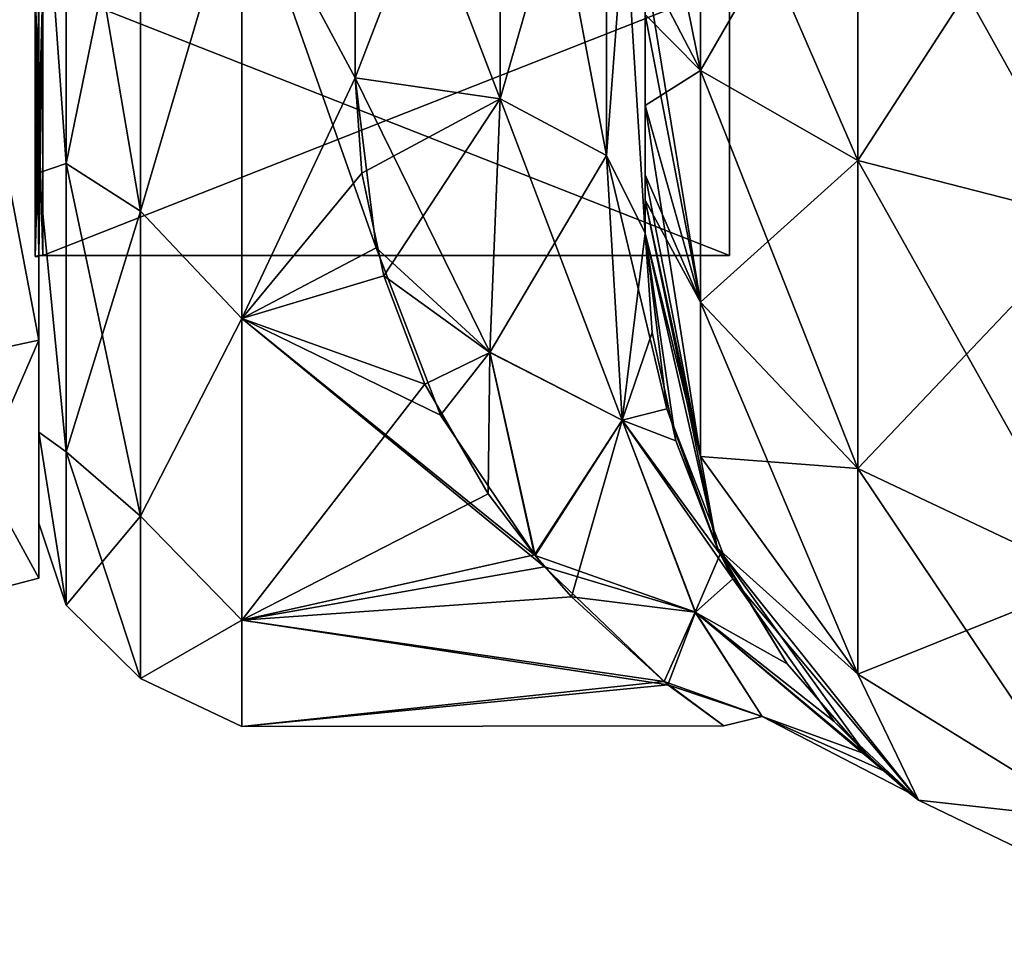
# Model space of a CAD drawing. Extents: x -23 to 470, y -2000 to 0.
# Tile 7 of 198: x 0 to 17, y -2000 to -1984. Entities that reach past the tile are written whole.
import ezdxf

# ---------------------------------------------------------------- set-up
doc = ezdxf.new("R2010")
doc.units = 0
doc.header["$LTSCALE"] = 64.718028
for name, color, linetype in [('1141', 7, 'CONTINUOUS'), ('1142', 7, 'CONTINUOUS'), ('1143', 7, 'CONTINUOUS'), ('1144', 7, 'CONTINUOUS'), ('1147', 7, 'CONTINUOUS'), ('1148', 7, 'CONTINUOUS'), ('1151', 7, 'CONTINUOUS'), ('1152', 7, 'CONTINUOUS'), ('1323', 7, 'CONTINUOUS'), ('1324', 7, 'CONTINUOUS'), ('758', 7, 'CONTINUOUS'), ('762', 7, 'CONTINUOUS'), ('763', 7, 'CONTINUOUS'), ('792', 7, 'CONTINUOUS'), ('793', 7, 'CONTINUOUS'), ('794', 7, 'CONTINUOUS'), ('797', 7, 'CONTINUOUS'), ('798', 7, 'CONTINUOUS'), ('799', 7, 'CONTINUOUS'), ('809', 7, 'CONTINUOUS')]:
    doc.layers.add(name, color=color, linetype=linetype)

msp = doc.modelspace()

# ---------------------------------------------------------------- linework, layer by layer
at = {"layer": '1141', "linetype": 'CONTINUOUS'}
for points in [[(0, -1989.348, 12.605), (0, -1972, 15.902), (0, -1965.373, 20.394), (0, -1989.348, 12.605)], [(0, -1978.627, 20.394), (0, -1989.348, 12.605), (0, -1965.373, 20.394), (0, -1978.627, 20.394)], [(0, -1972, -15.902), (0, -1983.244, -11.244), (0, -1989.348, -12.605), (0, -1972, -15.902)], [(0, -1978.627, -20.394), (0, -1972, -15.902), (0, -1989.348, -12.605), (0, -1978.627, -20.394)], [(0, -1983.244, 11.244), (0, -1972, 15.902), (0, -1989.348, 12.605), (0, -1983.244, 11.244)], [(0, -1983.244, -11.244), (0, -1987.902), (0, -1989.348, -12.605), (0, -1983.244, -11.244)], [(0, -1987.902), (0, -1983.244, 11.244), (0, -1993.444), (0, -1987.902)], [(0, -1993.444), (0, -1983.244, 11.244), (0, -1989.348, 12.605), (0, -1993.444)], [(0, -1987.902), (0, -1993.444), (0, -1989.348, -12.605), (0, -1987.902)]]:
    msp.add_3dface(points, dxfattribs=at)
at = {"layer": '1142', "linetype": 'CONTINUOUS'}
for points in [[(11.9, -1956.115), (11.9, -1960.768, 11.232), (11.9, -1987.885), (11.9, -1956.115)], [(11.9, -1956.115), (11.9, -1987.885), (11.9, -1983.232, -11.232), (11.9, -1956.115)], [(11.9, -1960.768, 11.232), (11.9, -1983.232, 11.232), (11.9, -1987.885), (11.9, -1960.768, 11.232)]]:
    msp.add_3dface(points, dxfattribs=at)
at = {"layer": '1143', "linetype": 'CONTINUOUS'}
for points in [[(11.9, -1987.885), (11.9, -1983.232, 11.232), (0.066, -1987.885), (11.9, -1987.885)], [(0.066, -1987.885), (11.9, -1983.232, 11.232), (0.066, -1983.232, 11.232), (0.066, -1987.885)]]:
    msp.add_3dface(points, dxfattribs=at)
at = {"layer": '1144', "linetype": 'CONTINUOUS'}
for points in [[(11.9, -1987.885), (0.066, -1987.885), (0.066, -1983.232, -11.232), (11.9, -1987.885)], [(11.9, -1983.232, -11.232), (11.9, -1987.885), (0.066, -1983.232, -11.232), (11.9, -1983.232, -11.232)]]:
    msp.add_3dface(points, dxfattribs=at)
at = {"layer": '1147', "linetype": 'CONTINUOUS'}
for points in [[(0, -1989.348, 12.605), (0, -1978.627, 20.394), (-2.009, -1989.774, 12.913), (0, -1989.348, 12.605)], [(-2.009, -1989.774, 12.913), (0, -1978.627, 20.394), (-2.009, -1978.789, 20.894), (-2.009, -1989.774, 12.913)], [(0, -1993.444), (0, -1989.348, 12.605), (-2.009, -1993.97, 0), (0, -1993.444)], [(-2.009, -1993.97, 0), (0, -1989.348, 12.605), (-2.009, -1989.774, 12.913), (-2.009, -1993.97, 0)]]:
    msp.add_3dface(points, dxfattribs=at)
at = {"layer": '1148', "linetype": 'CONTINUOUS'}
for points in [[(0, -1978.627, -20.394), (0, -1989.348, -12.605), (-2.009, -1978.789, -20.894), (0, -1978.627, -20.394)], [(-2.009, -1978.789, -20.894), (0, -1989.348, -12.605), (-2.009, -1989.774, -12.913), (-2.009, -1978.789, -20.894)], [(0, -1989.348, -12.605), (0, -1993.444), (-2.009, -1989.774, -12.913), (0, -1989.348, -12.605)], [(0, -1993.444), (-2.009, -1993.97, 0), (-2.009, -1989.774, -12.913), (0, -1993.444)]]:
    msp.add_3dface(points, dxfattribs=at)
at = {"layer": '1151', "linetype": 'CONTINUOUS'}
for points in [[(0.066, -1983.232, -11.232), (0.066, -1987.885), (-0.064, -1983.244, -11.244), (0.066, -1983.232, -11.232)], [(0.066, -1987.885), (0.001, -1987.889), (-0.064, -1983.244, -11.244), (0.066, -1987.885)], [(0.001, -1987.889), (-0.064, -1987.902), (-0.064, -1983.244, -11.244), (0.001, -1987.889)]]:
    msp.add_3dface(points, dxfattribs=at)
at = {"layer": '1152', "linetype": 'CONTINUOUS'}
for points in [[(0.001, -1987.889), (0.066, -1983.232, 11.232), (-0.064, -1987.902), (0.001, -1987.889)], [(-0.064, -1987.902), (0.066, -1983.232, 11.232), (-0.064, -1983.244, 11.244), (-0.064, -1987.902)], [(0.066, -1987.885), (0.066, -1983.232, 11.232), (0.001, -1987.889), (0.066, -1987.885)]]:
    msp.add_3dface(points, dxfattribs=at)
at = {"layer": '1323', "linetype": 'CONTINUOUS'}
for points in [[(0, -1983.244, 11.244), (0, -1987.902), (-0.064, -1983.244, 11.244), (0, -1983.244, 11.244)], [(0, -1987.902), (-0.064, -1987.902), (-0.064, -1983.244, 11.244), (0, -1987.902)]]:
    msp.add_3dface(points, dxfattribs=at)
at = {"layer": '1324', "linetype": 'CONTINUOUS'}
for points in [[(0, -1987.902), (0, -1983.244, -11.244), (-0.064, -1987.902), (0, -1987.902)], [(-0.064, -1987.902), (0, -1983.244, -11.244), (-0.064, -1983.244, -11.244), (-0.064, -1987.902)]]:
    msp.add_3dface(points, dxfattribs=at)
at = {"layer": '758', "linetype": 'CONTINUOUS'}
for points in [[(10.45, -1986.5, -37.234), (10.45, -1986.933, -36.36), (10.45, -1935.136, -39.769), (10.45, -1986.5, -37.234)], [(10.45, -1935.136, -39.769), (10.45, -1986.933, -36.36), (10.45, -1941.364, -36.169), (10.45, -1935.136, -39.769)], [(10.45, -1985.305, -38.801), (10.45, -1986.5, -37.234), (10.45, -1935.136, -39.769), (10.45, -1985.305, -38.801)], [(10.45, -1983.734, -40), (10.45, -1985.305, -38.801), (10.45, -1935.136, -39.769), (10.45, -1983.734, -40)], [(10.45, -1935.136, 39.769), (10.45, -1941.364, 36.169), (10.45, -1985.305, 38.801), (10.45, -1935.136, 39.769)], [(10.45, -1983.734, 40), (10.45, -1935.136, 39.769), (10.45, -1985.305, 38.801), (10.45, -1983.734, 40)], [(10.45, -1986.933, -36.36), (10.45, -1987.5, -33.5), (10.45, -1941.364, -36.169), (10.45, -1986.933, -36.36)], [(10.45, -1941.364, -36.169), (10.45, -1987.5, -33.5), (10.45, -1945.96, -30.644), (10.45, -1941.364, -36.169)], [(10.45, -1941.364, 36.169), (10.45, -1945.96, 30.645), (10.45, -1987.5, 33.5), (10.45, -1941.364, 36.169)], [(10.45, -1985.305, 38.801), (10.45, -1941.364, 36.169), (10.45, -1986.5, 37.234), (10.45, -1985.305, 38.801)], [(10.45, -1986.5, 37.234), (10.45, -1941.364, 36.169), (10.45, -1986.933, 36.36), (10.45, -1986.5, 37.234)], [(10.45, -1986.933, 36.36), (10.45, -1941.364, 36.169), (10.45, -1987.5, 33.5), (10.45, -1986.933, 36.36)], [(10.45, -1945.96, -30.644), (10.45, -1987.5, -33.5), (10.45, -1977.313, -28.505), (10.45, -1945.96, -30.644)], [(10.45, -1987.5, 33.5), (10.45, -1945.96, 30.645), (10.45, -1977.313, 28.505), (10.45, -1987.5, 33.5)], [(10.45, -1987.5, -33.5), (10.45, -1987.5, -24.51), (10.45, -1977.313, -28.505), (10.45, -1987.5, -33.5)], [(10.45, -1987.5, 24.51), (10.45, -1987.5, 33.5), (10.45, -1977.313, 28.505), (10.45, -1987.5, 24.51)]]:
    msp.add_3dface(points, dxfattribs=at)
at = {"layer": '762', "linetype": 'CONTINUOUS'}
for points in [[(0, -1951.5, 0), (0, -1953.067, -7.854), (0, -1990.933, -7.854), (0, -1951.5, 0)], [(0, -1953.067, 7.854), (0, -1951.5, 0), (0, -1992.5, 0), (0, -1953.067, 7.854)], [(0, -1992.5, 0), (0, -1951.5, 0), (0, -1990.933, -7.854), (0, -1992.5, 0)], [(0, -1953.067, -7.854), (0, -1957.536, -14.522), (0, -1990.933, -7.854), (0, -1953.067, -7.854)], [(0, -1957.536, 14.522), (0, -1953.067, 7.854), (0, -1986.464, 14.522), (0, -1957.536, 14.522)], [(0, -1986.464, 14.522), (0, -1953.067, 7.854), (0, -1990.933, 7.854), (0, -1986.464, 14.522)], [(0, -1990.933, 7.854), (0, -1953.067, 7.854), (0, -1992.5, 0), (0, -1990.933, 7.854)], [(0, -1957.536, -14.522), (0, -1964.234, -18.966), (0, -1986.464, -14.522), (0, -1957.536, -14.522)], [(0, -1990.933, -7.854), (0, -1957.536, -14.522), (0, -1986.464, -14.522), (0, -1990.933, -7.854)], [(0, -1979.766, 18.966), (0, -1957.536, 14.522), (0, -1986.464, 14.522), (0, -1979.766, 18.966)], [(0, -1986.464, -14.522), (0, -1964.234, -18.966), (0, -1979.765, -18.966), (0, -1986.464, -14.522)]]:
    msp.add_3dface(points, dxfattribs=at)
at = {"layer": '763', "linetype": 'CONTINUOUS'}
for points in [[(5.45, -1984.828, -20.284), (3.5, -1981.184, -22.173), (5.45, -1978.677, -23.052), (5.45, -1984.828, -20.284)], [(5.45, -1978.677, 23.052), (3.5, -1981.184, 22.173), (5.45, -1984.828, 20.284), (5.45, -1978.677, 23.052)], [(3.5, -1988.971, -16.971), (3.5, -1981.184, -22.173), (5.811, -1987.756, -18.104), (3.5, -1988.971, -16.971)], [(5.811, -1987.756, -18.104), (3.5, -1981.184, -22.173), (5.45, -1984.828, -20.284), (5.811, -1987.756, -18.104)], [(3.5, -1981.184, 22.173), (3.5, -1988.971, 16.971), (5.45, -1984.828, 20.284), (3.5, -1981.184, 22.173)], [(5.45, -1984.828, 20.284), (3.5, -1988.971, 16.971), (5.563, -1986.47, 19.147), (5.45, -1984.828, 20.284)], [(5.563, -1986.47, 19.147), (3.5, -1988.971, 16.971), (5.942, -1988.238, 17.673), (5.563, -1986.47, 19.147)], [(6.92, -1990.637, -15.122), (3.5, -1988.971, -16.971), (5.811, -1987.756, -18.104), (6.92, -1990.637, -15.122)], [(5.942, -1988.238, 17.673), (3.5, -1988.971, 16.971), (6.653, -1990.104, 15.756), (5.942, -1988.238, 17.673)], [(3.5, -1994.173, -9.184), (3.5, -1988.971, -16.971), (8.716, -1993.25, -11.154), (3.5, -1994.173, -9.184)], [(8.716, -1993.25, -11.154), (3.5, -1988.971, -16.971), (8.55, -1993.057, -11.516), (8.716, -1993.25, -11.154)], [(8.55, -1993.057, -11.516), (3.5, -1988.971, -16.971), (6.92, -1990.637, -15.122), (8.55, -1993.057, -11.516)], [(3.5, -1988.971, 16.971), (3.5, -1994.173, 9.184), (6.653, -1990.104, 15.756), (3.5, -1988.971, 16.971)], [(6.653, -1990.104, 15.756), (3.5, -1994.173, 9.184), (7.741, -1991.992, 13.279), (6.653, -1990.104, 15.756)], [(7.741, -1991.992, 13.279), (3.5, -1994.173, 9.184), (8.542, -1993.047, 11.533), (7.741, -1991.992, 13.279)], [(8.542, -1993.047, 11.533), (3.5, -1994.173, 9.184), (9.181, -1993.767, 10.109), (8.542, -1993.047, 11.533)], [(10.836, -1995.285, -5.814), (3.5, -1994.173, -9.184), (8.716, -1993.25, -11.154), (10.836, -1995.285, -5.814)], [(9.181, -1993.767, 10.109), (3.5, -1994.173, 9.184), (10.774, -1995.23, 6.031), (9.181, -1993.767, 10.109)], [(3.5, -1996, 0), (3.5, -1994.173, -9.184), (10.836, -1995.285, -5.814), (3.5, -1996, 0)], [(3.5, -1994.173, 9.184), (3.5, -1996, 0), (10.774, -1995.23, 6.031), (3.5, -1994.173, 9.184)], [(10.774, -1995.23, 6.031), (3.5, -1996, 0), (11.805, -1995.992, 0.638), (10.774, -1995.23, 6.031)], [(11.805, -1995.992, 0.638), (3.5, -1996, 0), (10.836, -1995.285, -5.814), (11.805, -1995.992, 0.638)]]:
    msp.add_3dface(points, dxfattribs=at)
at = {"layer": '792', "linetype": 'CONTINUOUS'}
for points in [[(10.45, -1980, 41), (10.45, -1982.865, 40.431), (11.402, -1984.701, 44.849), (10.45, -1980, 41)], [(11.402, -1980, 45.784), (10.45, -1980, 41), (11.402, -1984.701, 44.849), (11.402, -1980, 45.784)], [(14.111, -1980, 49.839), (11.402, -1980, 45.784), (14.111, -1986.253, 48.595), (14.111, -1980, 49.839)], [(14.111, -1986.253, 48.595), (11.402, -1980, 45.784), (11.402, -1984.701, 44.849), (14.111, -1986.253, 48.595)], [(18.16, -1980, 52.546), (14.111, -1980, 49.839), (18.166, -1987.29, 51.099), (18.16, -1980, 52.546)], [(18.166, -1987.29, 51.099), (14.111, -1980, 49.839), (14.111, -1986.253, 48.595), (18.166, -1987.29, 51.099)], [(10.45, -1982.865, 40.431), (10.45, -1983.734, 40), (11.402, -1988.689, 42.182), (10.45, -1982.865, 40.431)], [(11.402, -1984.701, 44.849), (10.45, -1982.865, 40.431), (11.402, -1988.689, 42.182), (11.402, -1984.701, 44.849)], [(10.45, -1983.734, 40), (10.45, -1985.305, 38.801), (11.402, -1988.689, 42.182), (10.45, -1983.734, 40)], [(14.111, -1986.253, 48.595), (11.402, -1984.701, 44.849), (14.111, -1991.558, 45.049), (14.111, -1986.253, 48.595)], [(11.402, -1984.701, 44.849), (11.402, -1988.689, 42.182), (14.111, -1991.558, 45.049), (11.402, -1984.701, 44.849)], [(10.45, -1985.305, 38.801), (10.45, -1986.5, 37.234), (11.402, -1991.352, 38.192), (10.45, -1985.305, 38.801)], [(10.45, -1985.305, 38.801), (11.402, -1991.352, 38.192), (11.402, -1988.689, 42.182), (10.45, -1985.305, 38.801)], [(18.166, -1987.29, 51.099), (14.111, -1986.253, 48.595), (18.166, -1993.475, 46.964), (18.166, -1987.29, 51.099)], [(14.111, -1986.253, 48.595), (14.111, -1991.558, 45.049), (18.166, -1993.475, 46.964), (14.111, -1986.253, 48.595)], [(10.45, -1986.5, 37.234), (10.45, -1986.933, 36.36), (11.402, -1991.352, 38.192), (10.45, -1986.5, 37.234)], [(10.45, -1986.933, 36.36), (10.45, -1987.5, 33.5), (11.688, -1992.924, 33.5), (10.45, -1986.933, 36.36)], [(10.45, -1986.933, 36.36), (11.688, -1992.924, 33.5), (11.402, -1991.352, 38.192), (10.45, -1986.933, 36.36)], [(11.402, -1991.352, 38.192), (14.111, -1995.1, 39.741), (11.402, -1988.689, 42.182), (11.402, -1991.352, 38.192)], [(11.402, -1988.689, 42.182), (14.111, -1995.1, 39.741), (14.111, -1991.558, 45.049), (11.402, -1988.689, 42.182)], [(11.402, -1991.352, 38.192), (11.688, -1992.924, 33.5), (14.111, -1995.1, 39.741), (11.402, -1991.352, 38.192)], [(14.111, -1995.1, 39.741), (18.166, -1997.604, 40.776), (14.111, -1991.558, 45.049), (14.111, -1995.1, 39.741)], [(14.111, -1991.558, 45.049), (18.166, -1997.604, 40.776), (18.166, -1993.475, 46.964), (14.111, -1991.558, 45.049)], [(11.688, -1992.924, 33.5), (15.156, -1997.273, 33.5), (14.111, -1995.1, 39.741), (11.688, -1992.924, 33.5)], [(14.111, -1995.1, 39.741), (15.156, -1997.273, 33.5), (18.166, -1997.604, 40.776), (14.111, -1995.1, 39.741)], [(15.156, -1997.273, 33.5), (20.168, -1999.687, 33.5), (18.166, -1997.604, 40.776), (15.156, -1997.273, 33.5)]]:
    msp.add_3dface(points, dxfattribs=at)
at = {"layer": '793', "linetype": 'CONTINUOUS'}
for points in [[(10.45, -1987.5, -24.51), (10.45, -1987.5, -33.5), (11.688, -1992.924, -33.5), (10.45, -1987.5, -24.51)], [(10.823, -1990.53, -21.241), (10.45, -1987.5, -24.51), (11.688, -1992.924, -33.5), (10.823, -1990.53, -21.241)], [(10.45, -1987.5, 33.5), (10.45, -1987.5, 24.51), (10.568, -1989.214, 22.816), (10.45, -1987.5, 33.5)], [(11.688, -1992.924, 33.5), (10.45, -1987.5, 33.5), (10.974, -1991.08, 20.5), (11.688, -1992.924, 33.5)], [(10.974, -1991.08, 20.5), (10.45, -1987.5, 33.5), (10.568, -1989.214, 22.816), (10.974, -1991.08, 20.5)], [(11.961, -1993.458, -16.512), (10.823, -1990.53, -21.241), (11.688, -1992.924, -33.5), (11.961, -1993.458, -16.512)], [(11.743, -1993.036, 17.334), (11.688, -1992.924, 33.5), (10.974, -1991.08, 20.5), (11.743, -1993.036, 17.334)], [(15.156, -1997.273, 33.5), (11.688, -1992.924, 33.5), (14.253, -1996.478, 7.288), (15.156, -1997.273, 33.5)], [(14.253, -1996.478, 7.288), (11.688, -1992.924, 33.5), (12.894, -1994.925, 13.059), (14.253, -1996.478, 7.288)], [(12.894, -1994.925, 13.059), (11.688, -1992.924, 33.5), (11.743, -1993.036, 17.334), (12.894, -1994.925, 13.059)], [(15.156, -1997.273, -33.5), (11.961, -1993.458, -16.512), (11.688, -1992.924, -33.5), (15.156, -1997.273, -33.5)], [(13.706, -1995.914, -9.852), (11.961, -1993.458, -16.512), (15.156, -1997.273, -33.5), (13.706, -1995.914, -9.852)], [(14.563, -1996.769, -5.479), (13.706, -1995.914, -9.852), (15.156, -1997.273, -33.5), (14.563, -1996.769, -5.479)], [(14.983, -1997.132, -0.742), (15.156, -1997.273, 33.5), (14.253, -1996.478, 7.288), (14.983, -1997.132, -0.742)], [(14.983, -1997.132, -0.742), (14.563, -1996.769, -5.479), (15.156, -1997.273, -33.5), (14.983, -1997.132, -0.742)], [(15.156, -1997.273, 33.5), (14.983, -1997.132, -0.742), (15.156, -1997.273, -33.5), (15.156, -1997.273, 33.5)], [(20.168, -1999.687, 33.5), (15.156, -1997.273, 33.5), (20.168, -1999.687, -33.5), (20.168, -1999.687, 33.5)], [(20.168, -1999.687, -33.5), (15.156, -1997.273, 33.5), (15.156, -1997.273, -33.5), (20.168, -1999.687, -33.5)]]:
    msp.add_3dface(points, dxfattribs=at)
at = {"layer": '794', "linetype": 'CONTINUOUS'}
for points in [[(10.45, -1982.865, -40.431), (11.402, -1980, -45.784), (11.402, -1984.701, -44.849), (10.45, -1982.865, -40.431)], [(11.402, -1980, -45.784), (14.111, -1980, -49.839), (11.402, -1984.701, -44.849), (11.402, -1980, -45.784)], [(11.402, -1984.701, -44.849), (14.111, -1980, -49.839), (14.111, -1986.253, -48.595), (11.402, -1984.701, -44.849)], [(14.111, -1980, -49.839), (18.16, -1980, -52.546), (14.111, -1986.253, -48.595), (14.111, -1980, -49.839)], [(14.111, -1986.253, -48.595), (18.16, -1980, -52.546), (18.166, -1987.29, -51.099), (14.111, -1986.253, -48.595)], [(10.45, -1983.734, -40), (10.45, -1982.865, -40.431), (11.402, -1984.701, -44.849), (10.45, -1983.734, -40)], [(10.45, -1985.305, -38.801), (10.45, -1983.734, -40), (11.402, -1984.701, -44.849), (10.45, -1985.305, -38.801)], [(10.45, -1985.305, -38.801), (11.402, -1984.701, -44.849), (11.402, -1988.689, -42.182), (10.45, -1985.305, -38.801)], [(11.402, -1984.701, -44.849), (14.111, -1986.253, -48.595), (11.402, -1988.689, -42.182), (11.402, -1984.701, -44.849)], [(10.45, -1986.5, -37.234), (10.45, -1985.305, -38.801), (11.402, -1988.689, -42.182), (10.45, -1986.5, -37.234)], [(11.402, -1988.689, -42.182), (14.111, -1986.253, -48.595), (14.111, -1991.558, -45.049), (11.402, -1988.689, -42.182)], [(14.111, -1986.253, -48.595), (18.166, -1987.29, -51.099), (14.111, -1991.558, -45.049), (14.111, -1986.253, -48.595)], [(10.45, -1986.933, -36.36), (10.45, -1986.5, -37.234), (11.402, -1988.689, -42.182), (10.45, -1986.933, -36.36)], [(10.45, -1987.5, -33.5), (10.45, -1986.933, -36.36), (11.402, -1991.352, -38.192), (10.45, -1987.5, -33.5)], [(11.402, -1991.352, -38.192), (10.45, -1986.933, -36.36), (11.402, -1988.689, -42.182), (11.402, -1991.352, -38.192)], [(14.111, -1991.558, -45.049), (18.166, -1987.29, -51.099), (18.166, -1993.475, -46.964), (14.111, -1991.558, -45.049)], [(11.688, -1992.924, -33.5), (10.45, -1987.5, -33.5), (11.402, -1991.352, -38.192), (11.688, -1992.924, -33.5)], [(11.402, -1991.352, -38.192), (11.402, -1988.689, -42.182), (14.111, -1991.558, -45.049), (11.402, -1991.352, -38.192)], [(14.111, -1995.1, -39.741), (11.688, -1992.924, -33.5), (11.402, -1991.352, -38.192), (14.111, -1995.1, -39.741)], [(14.111, -1995.1, -39.741), (11.402, -1991.352, -38.192), (14.111, -1991.558, -45.049), (14.111, -1995.1, -39.741)], [(14.111, -1995.1, -39.741), (14.111, -1991.558, -45.049), (18.166, -1993.475, -46.964), (14.111, -1995.1, -39.741)], [(15.156, -1997.273, -33.5), (11.688, -1992.924, -33.5), (14.111, -1995.1, -39.741), (15.156, -1997.273, -33.5)], [(18.166, -1997.604, -40.776), (14.111, -1995.1, -39.741), (18.166, -1993.475, -46.964), (18.166, -1997.604, -40.776)], [(18.166, -1997.604, -40.776), (15.156, -1997.273, -33.5), (14.111, -1995.1, -39.741), (18.166, -1997.604, -40.776)], [(20.168, -1999.687, -33.5), (15.156, -1997.273, -33.5), (18.166, -1997.604, -40.776), (20.168, -1999.687, -33.5)]]:
    msp.add_3dface(points, dxfattribs=at)
at = {"layer": '797', "linetype": 'CONTINUOUS'}
for points in [[(10.45, -1987.5, 24.51), (10.45, -1977.313, 28.505), (9.78, -1986.164, 22.397), (10.45, -1987.5, 24.51)], [(9.78, -1986.164, 22.397), (10.45, -1977.313, 28.505), (9.78, -1978.806, 25.611), (9.78, -1986.164, 22.397)], [(5.45, -1978.677, 23.052), (5.45, -1984.828, 20.284), (7.948, -1978.336, 23.841), (5.45, -1978.677, 23.052)], [(5.45, -1984.828, 20.284), (7.948, -1985.185, 20.849), (7.948, -1978.336, 23.841), (5.45, -1984.828, 20.284)], [(7.948, -1985.185, 20.849), (9.78, -1978.806, 25.611), (7.948, -1978.336, 23.841), (7.948, -1985.185, 20.849)], [(9.78, -1986.164, 22.397), (9.78, -1978.806, 25.611), (7.948, -1985.185, 20.849), (9.78, -1986.164, 22.397)]]:
    msp.add_3dface(points, dxfattribs=at)
at = {"layer": '798', "linetype": 'CONTINUOUS'}
for points in [[(5.45, -1984.828, 20.284), (5.563, -1986.47, 19.147), (7.948, -1985.185, 20.849), (5.45, -1984.828, 20.284)], [(5.811, -1987.756, -18.104), (5.45, -1984.828, -20.284), (7.77, -1989.552, -16.65), (5.811, -1987.756, -18.104)], [(5.45, -1984.828, -20.284), (7.948, -1985.185, -20.849), (7.77, -1989.552, -16.65), (5.45, -1984.828, -20.284)], [(5.563, -1986.47, 19.147), (5.942, -1988.238, 17.673), (7.948, -1985.185, 20.849), (5.563, -1986.47, 19.147)], [(7.948, -1985.185, 20.849), (5.942, -1988.238, 17.673), (7.771, -1989.561, 16.64), (7.948, -1985.185, 20.849)], [(7.948, -1985.185, -20.849), (10.05, -1990.727, -17.139), (7.77, -1989.552, -16.65), (7.948, -1985.185, -20.849)], [(9.78, -1986.164, 22.397), (7.948, -1985.185, 20.849), (7.771, -1989.561, 16.64), (9.78, -1986.164, 22.397)], [(9.78, -1986.164, -22.397), (10.05, -1990.727, -17.139), (7.948, -1985.185, -20.849), (9.78, -1986.164, -22.397)], [(10.049, -1990.725, 17.141), (9.78, -1986.164, 22.397), (7.771, -1989.561, 16.64), (10.049, -1990.725, 17.141)], [(10.45, -1987.5, -24.51), (10.823, -1990.53, -21.241), (9.78, -1986.164, -22.397), (10.45, -1987.5, -24.51)], [(10.45, -1987.5, 24.51), (9.78, -1986.164, 22.397), (10.049, -1990.725, 17.141), (10.45, -1987.5, 24.51)], [(9.78, -1986.164, -22.397), (10.823, -1990.53, -21.241), (10.05, -1990.727, -17.139), (9.78, -1986.164, -22.397)], [(10.568, -1989.214, 22.816), (10.45, -1987.5, 24.51), (10.049, -1990.725, 17.141), (10.568, -1989.214, 22.816)], [(6.92, -1990.637, -15.122), (5.811, -1987.756, -18.104), (7.77, -1989.552, -16.65), (6.92, -1990.637, -15.122)], [(5.942, -1988.238, 17.673), (6.653, -1990.104, 15.756), (7.771, -1989.561, 16.64), (5.942, -1988.238, 17.673)], [(10.974, -1991.08, 20.5), (10.568, -1989.214, 22.816), (10.049, -1990.725, 17.141), (10.974, -1991.08, 20.5)], [(6.653, -1990.104, 15.756), (7.741, -1991.992, 13.279), (7.771, -1989.561, 16.64), (6.653, -1990.104, 15.756)], [(8.55, -1993.057, -11.516), (6.92, -1990.637, -15.122), (7.77, -1989.552, -16.65), (8.55, -1993.057, -11.516)], [(7.741, -1991.992, 13.279), (8.542, -1993.047, 11.533), (7.771, -1989.561, 16.64), (7.741, -1991.992, 13.279)], [(10.05, -1990.727, -17.139), (8.55, -1993.057, -11.516), (7.77, -1989.552, -16.65), (10.05, -1990.727, -17.139)], [(8.542, -1993.047, 11.533), (10.049, -1990.725, 17.141), (7.771, -1989.561, 16.64), (8.542, -1993.047, 11.533)], [(10.823, -1990.53, -21.241), (11.961, -1993.458, -16.512), (10.05, -1990.727, -17.139), (10.823, -1990.53, -21.241)], [(8.542, -1993.047, 11.533), (9.181, -1993.767, 10.109), (10.049, -1990.725, 17.141), (8.542, -1993.047, 11.533)], [(8.55, -1993.057, -11.516), (10.05, -1990.727, -17.139), (11.313, -1994.035, -10.684), (8.55, -1993.057, -11.516)], [(9.181, -1993.767, 10.109), (11.312, -1994.034, 10.688), (10.049, -1990.725, 17.141), (9.181, -1993.767, 10.109)], [(11.743, -1993.036, 17.334), (10.974, -1991.08, 20.5), (10.049, -1990.725, 17.141), (11.743, -1993.036, 17.334)], [(11.312, -1994.034, 10.688), (11.743, -1993.036, 17.334), (10.049, -1990.725, 17.141), (11.312, -1994.034, 10.688)], [(10.05, -1990.727, -17.139), (11.961, -1993.458, -16.512), (11.313, -1994.035, -10.684), (10.05, -1990.727, -17.139)], [(8.716, -1993.25, -11.154), (8.55, -1993.057, -11.516), (11.313, -1994.035, -10.684), (8.716, -1993.25, -11.154)], [(12.894, -1994.925, 13.059), (11.743, -1993.036, 17.334), (11.312, -1994.034, 10.688), (12.894, -1994.925, 13.059)], [(10.836, -1995.285, -5.814), (8.716, -1993.25, -11.154), (11.313, -1994.035, -10.684), (10.836, -1995.285, -5.814)], [(11.961, -1993.458, -16.512), (13.706, -1995.914, -9.852), (11.313, -1994.035, -10.684), (11.961, -1993.458, -16.512)], [(9.181, -1993.767, 10.109), (10.774, -1995.23, 6.031), (11.312, -1994.034, 10.688), (9.181, -1993.767, 10.109)], [(10.774, -1995.23, 6.031), (12.462, -1995.832, 3.617), (11.312, -1994.034, 10.688), (10.774, -1995.23, 6.031)], [(10.836, -1995.285, -5.814), (11.313, -1994.035, -10.684), (12.463, -1995.833, -3.61), (10.836, -1995.285, -5.814)], [(14.253, -1996.478, 7.288), (12.894, -1994.925, 13.059), (11.312, -1994.034, 10.688), (14.253, -1996.478, 7.288)], [(12.462, -1995.832, 3.617), (14.253, -1996.478, 7.288), (11.312, -1994.034, 10.688), (12.462, -1995.832, 3.617)], [(13.706, -1995.914, -9.852), (14.563, -1996.769, -5.479), (11.313, -1994.035, -10.684), (13.706, -1995.914, -9.852)], [(11.313, -1994.035, -10.684), (14.563, -1996.769, -5.479), (12.463, -1995.833, -3.61), (11.313, -1994.035, -10.684)], [(10.774, -1995.23, 6.031), (11.805, -1995.992, 0.638), (12.462, -1995.832, 3.617), (10.774, -1995.23, 6.031)], [(11.805, -1995.992, 0.638), (10.836, -1995.285, -5.814), (12.463, -1995.833, -3.61), (11.805, -1995.992, 0.638)], [(11.805, -1995.992, 0.638), (12.463, -1995.833, -3.61), (12.462, -1995.832, 3.617), (11.805, -1995.992, 0.638)], [(14.983, -1997.132, -0.742), (14.253, -1996.478, 7.288), (12.462, -1995.832, 3.617), (14.983, -1997.132, -0.742)], [(12.463, -1995.833, -3.61), (14.983, -1997.132, -0.742), (12.462, -1995.832, 3.617), (12.463, -1995.833, -3.61)], [(14.563, -1996.769, -5.479), (14.983, -1997.132, -0.742), (12.463, -1995.833, -3.61), (14.563, -1996.769, -5.479)]]:
    msp.add_3dface(points, dxfattribs=at)
at = {"layer": '799', "linetype": 'CONTINUOUS'}
for points in [[(7.948, -1985.185, -20.849), (5.45, -1978.677, -23.052), (7.948, -1976.506, -24.253), (7.948, -1985.185, -20.849)], [(9.78, -1986.164, -22.397), (7.948, -1985.185, -20.849), (7.948, -1976.506, -24.253), (9.78, -1986.164, -22.397)], [(9.78, -1976.841, -26.054), (9.78, -1986.164, -22.397), (7.948, -1976.506, -24.253), (9.78, -1976.841, -26.054)], [(10.45, -1977.313, -28.505), (10.45, -1987.5, -24.51), (9.78, -1976.841, -26.054), (10.45, -1977.313, -28.505)], [(10.45, -1987.5, -24.51), (9.78, -1986.164, -22.397), (9.78, -1976.841, -26.054), (10.45, -1987.5, -24.51)], [(5.45, -1984.828, -20.284), (5.45, -1978.677, -23.052), (7.948, -1985.185, -20.849), (5.45, -1984.828, -20.284)]]:
    msp.add_3dface(points, dxfattribs=at)
at = {"layer": '809', "linetype": 'CONTINUOUS'}
for points in [[(0.469, -1979.61, 20.908), (0, -1979.766, 18.966), (0.469, -1986.302, 17.044), (0.469, -1979.61, 20.908)], [(0.469, -1986.302, -17.044), (0, -1979.765, -18.966), (0.469, -1979.61, -20.908), (0.469, -1986.302, -17.044)], [(1.752, -1987.126, -18.027), (0.469, -1979.61, -20.908), (1.752, -1980.048, -22.113), (1.752, -1987.126, -18.027)], [(0.469, -1986.302, -17.044), (0.469, -1979.61, -20.908), (1.752, -1987.126, -18.027), (0.469, -1986.302, -17.044)], [(0.469, -1979.61, 20.908), (0.469, -1986.302, 17.044), (1.752, -1980.048, 22.113), (0.469, -1979.61, 20.908)], [(0, -1986.464, -14.522), (0, -1979.765, -18.966), (0.469, -1986.302, -17.044), (0, -1986.464, -14.522)], [(0, -1979.766, 18.966), (0, -1986.464, 14.522), (0.469, -1986.302, 17.044), (0, -1979.766, 18.966)], [(1.752, -1980.048, 22.113), (0.469, -1986.302, 17.044), (1.752, -1987.126, 18.027), (1.752, -1980.048, 22.113)], [(3.5, -1981.184, -22.173), (1.752, -1987.126, -18.027), (1.752, -1980.048, -22.113), (3.5, -1981.184, -22.173)], [(3.5, -1981.184, 22.173), (1.752, -1980.048, 22.113), (1.752, -1987.126, 18.027), (3.5, -1981.184, 22.173)], [(3.5, -1981.184, -22.173), (3.5, -1988.971, -16.971), (1.752, -1987.126, -18.027), (3.5, -1981.184, -22.173)], [(3.5, -1988.971, 16.971), (3.5, -1981.184, 22.173), (1.752, -1987.126, 18.027), (3.5, -1988.971, 16.971)], [(0.469, -1986.302, 17.044), (0, -1986.464, 14.522), (0.469, -1991.269, 11.125), (0.469, -1986.302, 17.044)], [(0.469, -1991.269, -11.125), (0, -1986.464, -14.522), (0.469, -1986.302, -17.044), (0.469, -1991.269, -11.125)], [(0.469, -1991.269, -11.125), (0.469, -1986.302, -17.044), (1.752, -1992.379, -11.766), (0.469, -1991.269, -11.125)], [(1.752, -1992.379, -11.766), (0.469, -1986.302, -17.044), (1.752, -1987.126, -18.027), (1.752, -1992.379, -11.766)], [(0.469, -1986.302, 17.044), (0.469, -1991.269, 11.125), (1.752, -1987.126, 18.027), (0.469, -1986.302, 17.044)], [(0, -1986.464, 14.522), (0, -1990.933, 7.854), (0.469, -1991.269, 11.125), (0, -1986.464, 14.522)], [(0, -1990.933, -7.854), (0, -1986.464, -14.522), (0.469, -1991.269, -11.125), (0, -1990.933, -7.854)], [(1.752, -1987.126, 18.027), (0.469, -1991.269, 11.125), (1.752, -1992.379, 11.766), (1.752, -1987.126, 18.027)], [(3.5, -1988.971, -16.971), (1.752, -1992.379, -11.766), (1.752, -1987.126, -18.027), (3.5, -1988.971, -16.971)], [(3.5, -1988.971, 16.971), (1.752, -1987.126, 18.027), (1.752, -1992.379, 11.766), (3.5, -1988.971, 16.971)], [(3.5, -1988.971, -16.971), (3.5, -1994.173, -9.184), (1.752, -1992.379, -11.766), (3.5, -1988.971, -16.971)], [(3.5, -1994.173, 9.184), (3.5, -1988.971, 16.971), (1.752, -1992.379, 11.766), (3.5, -1994.173, 9.184)], [(0, -1990.933, 7.854), (0, -1992.5, 0), (0.469, -1993.912, 3.864), (0, -1990.933, 7.854)], [(0.469, -1991.269, 11.125), (0, -1990.933, 7.854), (0.469, -1993.912, 3.864), (0.469, -1991.269, 11.125)], [(0, -1992.5, 0), (0, -1990.933, -7.854), (0.469, -1993.912, -3.864), (0, -1992.5, 0)], [(0.469, -1993.912, -3.864), (0, -1990.933, -7.854), (0.469, -1991.269, -11.125), (0.469, -1993.912, -3.864)], [(1.752, -1995.175, -4.086), (0.469, -1991.269, -11.125), (1.752, -1992.379, -11.766), (1.752, -1995.175, -4.086)], [(0.469, -1993.912, -3.864), (0.469, -1991.269, -11.125), (1.752, -1995.175, -4.086), (0.469, -1993.912, -3.864)], [(0.469, -1991.269, 11.125), (0.469, -1993.912, 3.864), (1.752, -1992.379, 11.766), (0.469, -1991.269, 11.125)], [(1.752, -1992.379, 11.766), (0.469, -1993.912, 3.864), (1.752, -1995.175, 4.086), (1.752, -1992.379, 11.766)], [(3.5, -1994.173, -9.184), (1.752, -1995.175, -4.086), (1.752, -1992.379, -11.766), (3.5, -1994.173, -9.184)], [(3.5, -1994.173, 9.184), (1.752, -1992.379, 11.766), (1.752, -1995.175, 4.086), (3.5, -1994.173, 9.184)], [(0.469, -1993.912, 3.864), (0, -1992.5, 0), (0.469, -1993.912, -3.864), (0.469, -1993.912, 3.864)], [(1.752, -1995.175, 4.086), (0.469, -1993.912, -3.864), (1.752, -1995.175, -4.086), (1.752, -1995.175, 4.086)], [(0.469, -1993.912, 3.864), (0.469, -1993.912, -3.864), (1.752, -1995.175, 4.086), (0.469, -1993.912, 3.864)], [(3.5, -1994.173, -9.184), (3.5, -1996, 0), (1.752, -1995.175, -4.086), (3.5, -1994.173, -9.184)], [(3.5, -1996, 0), (3.5, -1994.173, 9.184), (1.752, -1995.175, 4.086), (3.5, -1996, 0)], [(3.5, -1996, 0), (1.752, -1995.175, 4.086), (1.752, -1995.175, -4.086), (3.5, -1996, 0)]]:
    msp.add_3dface(points, dxfattribs=at)

doc.saveas('drawing.dxf')
